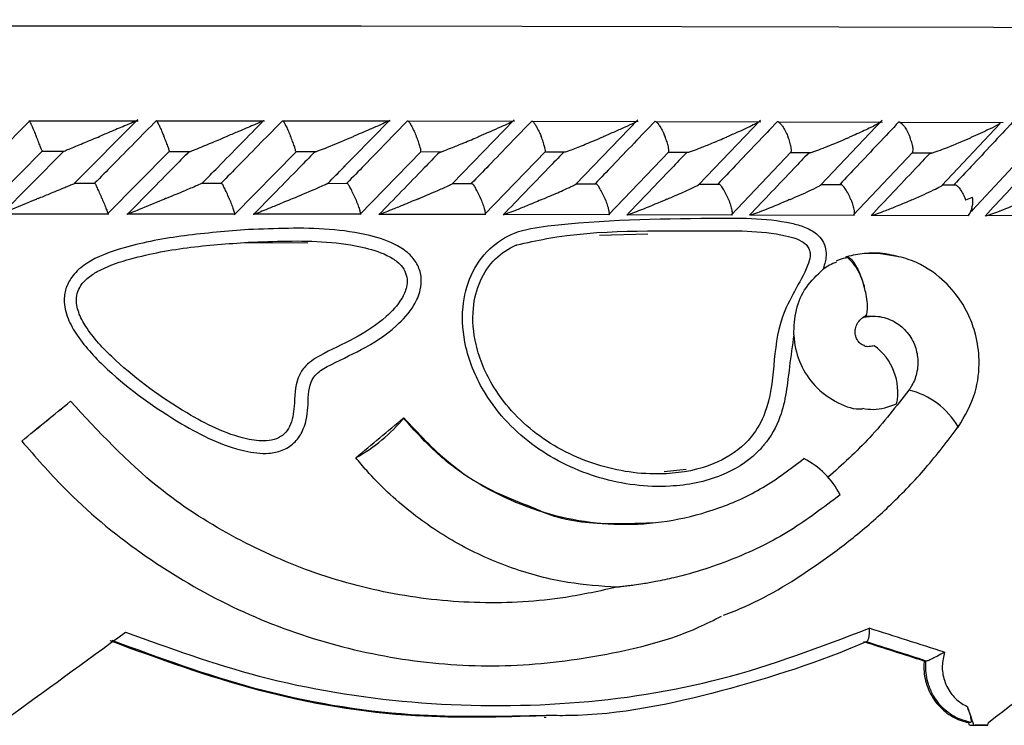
# Model space of a CAD drawing. Header units: millimetres. Extents: x 112 to 251, y 122 to 268.
# Tile 41 of 60: x 216.34 to 222.6, y 164.81 to 169.29. Entities that reach past the tile are written whole.
import ezdxf

# ---------------------------------------------------------------- set-up
doc = ezdxf.new("R2010")
doc.units = ezdxf.units.MM
doc.styles.add('SLDTEXTSTYLE0', font='TXT', dxfattribs={"width": 0.75})
doc.dimstyles.new('SLDDIMSTYLE1', dxfattribs={"dimtxt": 3.5, "dimasz": 3.302, "dimexe": 0, "dimexo": 0.0625, "dimgap": 0.875, "dimtad": 1, "dimdec": 0, "dimlfac": 5, "dimrnd": 1e-09, "dimzin": 12, "dimdsep": 46, "dimtxsty": 'SLDTEXTSTYLE0', "dimsah": 1, "dimcen": 0.09, "dimadec": 0, "dimazin": 3, "dimtfac": 1, "dimtdec": 0, "dimtofl": 0, "dimtmove": 0, "dimatfit": 3, "dimfxl": 1, "dimfrac": 2, "dimtolj": 1, "dimtzin": 12, "dimarcsym": 0})

# ---------------------------------------------------------------- blocks, each defined once
blk = doc.blocks.new('_D_2')
at = {"color": 7, "linetype": 'Continuous', "lineweight": 18, "transparency": 16777216}
for p, q in [((197.9462, 168.8842), (197.9462, 186.9156)), ((250.1545, 176.7873), (250.1545, 186.9156)), ((197.9462, 185.9156), (250.1545, 185.9156))]:
    blk.add_line(p, q, dxfattribs=at)
for points in [[(197.9462, 185.9156), (201.2482, 185.4076), (201.2482, 186.4236)], [(250.1545, 185.9156), (246.8525, 186.4236), (246.8525, 185.4076)]]:
    blk.add_solid(points, dxfattribs=at)
at = {"color": 7, "linetype": 'Continuous', "lineweight": 18, "transparency": 16777216, "insert": (217.0927, 190.4273), "char_height": 3.5, "attachment_point": 1, "style": 'SLDTEXTSTYLE0'}
blk.add_mtext('261', dxfattribs=at)

msp = doc.modelspace()

# ---------------------------------------------------------------- linework, layer by layer
at = {"color": 7, "linetype": 'Continuous', "lineweight": 25}
for p, q in [((216.4099, 168.6518), (216.012, 168.2517)), ((217.0954, 168.6481), (216.4009, 168.6482)), ((216.6913, 168.2528), (217.0931, 168.6583)), ((217.8993, 168.6475), (217.2093, 168.648)), ((218.697, 168.6466), (218.0117, 168.6474)), ((218.3523, 168.304), (218.6948, 168.6546)), ((219.4886, 168.6453), (218.8082, 168.6464)), ((219.0914, 168.2499), (219.4861, 168.6568)), ((220.2742, 168.6437), (219.599, 168.645)), ((219.8788, 168.2478), (220.2718, 168.6559)), ((221.0539, 168.6417), (220.384, 168.6432)), ((220.66, 168.2451), (221.0515, 168.6547)), ((221.8273, 168.6393), (221.1632, 168.6412)), ((221.4358, 168.2428), (221.8252, 168.6532)), ((222.5945, 168.6366), (221.9365, 168.6387)), ((222.2045, 168.2391), (222.5747, 168.6322)), ((216.1199, 168.0879), (216.4866, 168.4567)), ((216.6207, 168.4551), (216.2171, 168.0479)), ((216.4861, 168.4563), (216.6223, 168.4562)), ((216.8995, 168.0558), (217.2953, 168.4566)), ((217.2949, 168.4557), (217.4277, 168.4556)), ((217.7062, 168.052), (218.0972, 168.4508)), ((218.0973, 168.4549), (218.2281, 168.4548)), ((218.5042, 168.0548), (218.8942, 168.4554)), ((218.8936, 168.4537), (219.0225, 168.4535)), ((219.2974, 168.0539), (219.6845, 168.4544)), ((219.6836, 168.4523), (219.8113, 168.452)), ((220.0846, 168.0527), (220.4688, 168.4531)), ((220.4675, 168.4505), (220.5937, 168.4502)), ((220.8657, 168.0512), (221.247, 168.4516)), ((221.2452, 168.4485), (221.3706, 168.4482)), ((221.6407, 168.0495), (222.0192, 168.4498)), ((222.0167, 168.4462), (222.1417, 168.4458)), ((222.3972, 168.0809), (222.7429, 168.4498)), ((216.8237, 168.2517), (216.6909, 168.2518)), ((217.629, 168.2513), (217.4978, 168.2513)), ((218.4284, 168.2504), (218.2986, 168.2506)), ((219.222, 168.2492), (219.0928, 168.2494)), ((220.0099, 168.2476), (219.8809, 168.2478)), ((220.792, 168.2457), (220.6625, 168.246)), ((221.5682, 168.2434), (221.4386, 168.2438)), ((222.2952, 168.2409), (222.2089, 168.2412)), ((216.2142, 168.0596), (216.9095, 168.0595)), ((217.0241, 168.0592), (217.7148, 168.0588)), ((217.7092, 168.0556), (217.7086, 168.0546)), ((217.8278, 168.0585), (218.5139, 168.0578)), ((218.6256, 168.0575), (219.3068, 168.0565)), ((219.4176, 168.0562), (220.0935, 168.0549)), ((220.2036, 168.0546), (220.8741, 168.0531)), ((220.9838, 168.0527), (221.6486, 168.0509)), ((221.7584, 168.0506), (222.3737, 168.0487)), ((222.4854, 168.0494), (223.1341, 168.047)), ((220.0273, 167.923), (220.3357, 167.9322)), ((217.7753, 167.8771), (218.1741, 167.8744)), ((221.5988, 167.7863), (221.5925, 167.7842)), ((221.5925, 167.7842), (221.6049, 167.7811)), ((222.2952, 166.6952), (222.3087, 166.705)), ((220.5794, 166.435), (220.4383, 166.4199)), ((222.1035, 165.2187), (222.0919, 165.218)), ((222.1035, 165.2187), (222.1055, 165.2186)), ((219.676, 164.8618), (219.6897, 164.8625)), ((222.3877, 164.8287), (222.3743, 164.828)), ((222.3805, 164.8105), (222.4082, 164.812)), ((222.4958, 164.8117), (222.415, 164.8104))]:
    msp.add_line(p, q, dxfattribs=at)
at = {"color": 1, "linetype": 'Continuous', "lineweight": 25, "flags": 128}
msp.add_lwpolyline([(209.3699, 169.2412), (210.3404, 169.2446), (211.3298, 169.2475), (212.3349, 169.2498), (213.3526, 169.2516), (214.3795, 169.2529), (215.4124, 169.2536), (216.448, 169.2537), (217.483, 169.2534), (218.5139, 169.2524), (219.5376, 169.251), (220.5508, 169.249), (221.5502, 169.2464), (222.5326, 169.2434), (223.4948, 169.2398), (224.4339, 169.2357), (225.3467, 169.2311), (226.2303, 169.2261), (227.082, 169.2206), (227.899, 169.2146), (228.6786, 169.2083)], dxfattribs=at)
at = {"color": 7, "linetype": 'Continuous', "lineweight": 25, "flags": 128}
for points in [[(222.3941, 168.0946), (222.3959, 168.0899), (222.3971, 168.0854), (222.3973, 168.0817), (222.3967, 168.0787), (222.3951, 168.0765), (222.3927, 168.0752), (222.3895, 168.0747)], [(222.3805, 164.8105), (222.3848, 164.8105), (222.3892, 164.8104), (222.3935, 164.8104), (222.3978, 164.8104), (222.4021, 164.8104), (222.4064, 164.8104), (222.4107, 164.8104), (222.415, 164.8104)], [(222.4082, 164.812), (222.4192, 164.8119), (222.4301, 164.8119), (222.4411, 164.8119), (222.452, 164.8118), (222.463, 164.8118), (222.4739, 164.8117), (222.4849, 164.8117), (222.4958, 164.8117)]]:
    msp.add_lwpolyline(points, dxfattribs=at)
at = {"color": 7, "linetype": 'Continuous', "lineweight": 25}
for centre, radius, start, end in [((222.2486, 168.1359), 0.1525, 325.11943, 11.02989), ((221.5609, 166.9265), 0.3637, 348.14693, 54.13404), ((189.0116, 200.4092), 43.4708, 308.97881, 309.50533), ((217.9512, 167.4561), 1.0842, 299.27579, 320.27427), ((216.3512, 166.6222), 0.00796, 305.03786, 308.41036), ((218.4775, 166.5216), 0.0119, 275.24054, 289.30891), ((221.0927, 166.0385), 0.5216, 26.92351, 63.29048)]:
    msp.add_arc(centre, radius, start, end, dxfattribs=at)
at = {"color": 1, "linetype": 'Continuous', "lineweight": 25}
for centre, radius, start, end in [((221.3844, 167.532), 0.3327, 11.04038, 48.47596), ((221.8784, 166.4572), 0.4965, 29.94134, 76.42136)]:
    msp.add_arc(centre, radius, start, end, dxfattribs=at)
at = {"color": 7, "linetype": 'Continuous', "lineweight": 25}
for centre, major_axis, ratio, start_param, end_param in [((216.2462, 166.5712), (18.3, 14.9454), 0.001476, 4.717169, 4.734097), ((216.2462, 166.467), (18.279, 14.9624), 0.05862, 4.786733, 4.803627), ((216.2462, 166.0007), (18.2974, -5.4685), 0.055923, 1.254908, 1.282465), ((216.2462, 166.9669), (18.2719, 13.3552), 0.075887, 4.656727, 4.69903), ((216.2462, 166.9669), (18.0343, 12.611), 0.246389, 4.890583, 4.932887), ((216.2462, 165.9171), (18.1374, -5.4446), 0.056091, 1.259525, 1.281742), ((216.2233, 165.9242), (18.2174, -5.4686), 0.056091, 1.2589, 1.281049), ((216.2462, 173.0321), (-18.0842, 48.9802), 0.05721, 4.522683, 4.525083), ((216.2462, 173.0321), (-17.9261, 48.552), 0.05721, 4.521151, 4.521517), ((216.2462, 174.9639), (16.2311, 60.1424), 0.140537, 4.580807, 4.581101)]:
    msp.add_ellipse(centre, major_axis=major_axis, ratio=ratio, start_param=start_param, end_param=end_param, dxfattribs=at)
for points, knots in [([(216.4067, 168.6476), (216.4077, 168.6454), (216.4102, 168.6402), (216.4185, 168.621), (216.4303, 168.5934), (216.4406, 168.5688), (216.4463, 168.5551), (216.4474, 168.5526), (216.4475, 168.5522)], [0, 0, 0, 0, 0.177402, 0.409148, 0.674988, 0.941011, 0.992282, 1, 1, 1, 1]), ([(217.2119, 168.6511), (217.1661, 168.6046), (217.0735, 168.5106), (216.9431, 168.3786), (216.8586, 168.2932), (216.821, 168.2551)], [0, 0, 0, 0, 0.3521667, 0.7113262, 1, 1, 1, 1]), ([(217.0881, 168.6502), (217.0856, 168.6491), (217.0777, 168.6457), (217.0532, 168.6354), (217.003, 168.6144), (216.9354, 168.5861), (216.8788, 168.5625), (216.8545, 168.5523), (216.8541, 168.5522)], [0, 0, 0, 0, 0.06536, 0.203545, 0.340628, 0.717983, 0.996221, 1, 1, 1, 1]), ([(217.2119, 168.6511), (217.212, 168.6511), (217.2127, 168.6511), (217.2156, 168.6472), (217.2234, 168.6325), (217.2346, 168.6088), (217.247, 168.5809), (217.2555, 168.5608), (217.2591, 168.5523), (217.2592, 168.552)], [0, 0, 0, 0, 0.016358, 0.206881, 0.398545, 0.599437, 0.830973, 0.993474, 1, 1, 1, 1]), ([(217.5041, 168.2548), (217.5365, 168.2877), (217.6663, 168.4196), (217.7958, 168.5516), (217.893, 168.6506)], [0, 0, 0, 0, 0.249666, 1, 1, 1, 1]), ([(218.0132, 168.6505), (217.9676, 168.604), (217.8755, 168.5099), (217.7461, 168.378), (217.6623, 168.2926), (217.6251, 168.2547)], [0, 0, 0, 0, 0.352655, 0.712617, 1, 1, 1, 1]), ([(217.893, 168.6506), (217.8931, 168.6506), (217.8934, 168.6506), (217.8904, 168.6491), (217.8804, 168.6444), (217.8584, 168.6348), (217.8097, 168.6138), (217.7436, 168.5857), (217.6871, 168.562), (217.6631, 168.5519), (217.6628, 168.5517)], [0, 0, 0, 0, 0.033619, 0.064717, 0.125937, 0.251125, 0.375464, 0.735623, 0.996418, 1, 1, 1, 1]), ([(218.0132, 168.6505), (218.0139, 168.6502), (218.016, 168.6494), (218.0226, 168.64), (218.0334, 168.6204), (218.047, 168.5925), (218.0578, 168.568), (218.0636, 168.5542), (218.0646, 168.5517), (218.0648, 168.5514)], [0, 0, 0, 0, 0.115721, 0.305809, 0.501195, 0.725708, 0.950403, 0.993496, 1, 1, 1, 1]), ([(218.8085, 168.6496), (218.7632, 168.6031), (218.6717, 168.5089), (218.5433, 168.377), (218.4601, 168.2917), (218.4232, 168.254)], [0, 0, 0, 0, 0.353113, 0.713532, 1, 1, 1, 1]), ([(218.6895, 168.6498), (218.6898, 168.6498), (218.6905, 168.6498), (218.6879, 168.6482), (218.6741, 168.6414), (218.6442, 168.6279), (218.5743, 168.5973), (218.5133, 168.5711), (218.4656, 168.5511), (218.4653, 168.551)], [0, 0, 0, 0, 0.02335, 0.073461, 0.134702, 0.325548, 0.472792, 0.996394, 1, 1, 1, 1]), ([(218.8085, 168.6496), (218.8095, 168.6493), (218.8123, 168.6486), (218.82, 168.6391), (218.8319, 168.6195), (218.8463, 168.5916), (218.8573, 168.5671), (218.8631, 168.5533), (218.8642, 168.5508), (218.8643, 168.5505)], [0, 0, 0, 0, 0.1158066, 0.305838, 0.5011648, 0.7257115, 0.9504396, 0.9934935, 1, 1, 1, 1]), ([(219.598, 168.6484), (219.553, 168.6018), (219.4621, 168.5077), (219.3346, 168.3758), (219.2521, 168.2906), (219.2156, 168.2529)], [0, 0, 0, 0, 0.353557, 0.7141, 1, 1, 1, 1]), ([(219.4799, 168.6486), (219.4802, 168.6486), (219.4809, 168.6487), (219.4808, 168.6481), (219.4766, 168.6455), (219.462, 168.638), (219.4352, 168.6255), (219.3692, 168.5959), (219.3093, 168.5701), (219.2621, 168.5501), (219.2618, 168.5499)], [0, 0, 0, 0, 0.013073, 0.044024, 0.100221, 0.166355, 0.32971, 0.473912, 0.996411, 1, 1, 1, 1]), ([(219.598, 168.6484), (219.5982, 168.6484), (219.6003, 168.6484), (219.606, 168.6445), (219.6173, 168.6298), (219.6314, 168.6061), (219.6454, 168.5782), (219.6542, 168.5581), (219.6577, 168.5496), (219.6578, 168.5493)], [0, 0, 0, 0, 0.016743, 0.20707, 0.398548, 0.599324, 0.831038, 0.993496, 1, 1, 1, 1]), ([(220.3816, 168.6469), (220.337, 168.6003), (220.2469, 168.5063), (220.1203, 168.3745), (220.0383, 168.2893), (220.0021, 168.2515)], [0, 0, 0, 0, 0.353346, 0.713674, 1, 1, 1, 1]), ([(220.2643, 168.6471), (220.2643, 168.6471), (220.2655, 168.6472), (220.2661, 168.6466), (220.2603, 168.6427), (220.2381, 168.6312), (220.1913, 168.6094), (220.1255, 168.5801), (220.0774, 168.5593), (220.0526, 168.5487), (220.0523, 168.5485)], [0, 0, 0, 0, 0.002837, 0.050979, 0.11034, 0.207819, 0.453189, 0.721635, 0.996426, 1, 1, 1, 1]), ([(220.3816, 168.6469), (220.3818, 168.6469), (220.3844, 168.6469), (220.3911, 168.643), (220.4036, 168.6282), (220.4185, 168.6046), (220.4329, 168.5766), (220.4417, 168.5565), (220.4452, 168.548), (220.4453, 168.5477)], [0, 0, 0, 0, 0.0166473, 0.2070186, 0.3985457, 0.599351, 0.8310273, 0.9934933, 1, 1, 1, 1]), ([(221.1594, 168.645), (221.1152, 168.5986), (221.026, 168.5048), (220.9004, 168.3731), (220.8189, 168.2878), (220.7827, 168.2498)], [0, 0, 0, 0, 0.352473, 0.712247, 1, 1, 1, 1]), ([(221.0425, 168.6453), (221.0433, 168.6453), (221.045, 168.6452), (221.0426, 168.6427), (221.0312, 168.6358), (220.9887, 168.6143), (220.9198, 168.5829), (220.8603, 168.557), (220.8371, 168.547), (220.8368, 168.5468)], [0, 0, 0, 0, 0.0388538, 0.0848084, 0.1629357, 0.3126892, 0.7369105, 0.9964161, 1, 1, 1, 1]), ([(221.1594, 168.645), (221.1613, 168.6447), (221.1662, 168.644), (221.1771, 168.6345), (221.192, 168.6149), (221.2084, 168.5869), (221.22, 168.5624), (221.2257, 168.5487), (221.2267, 168.5462), (221.2268, 168.5458)], [0, 0, 0, 0, 0.115613, 0.30578, 0.501212, 0.725701, 0.950349, 0.993489, 1, 1, 1, 1]), ([(221.9313, 168.6429), (221.8876, 168.5966), (221.7992, 168.5031), (221.6746, 168.3714), (221.5936, 168.286), (221.5574, 168.2478)], [0, 0, 0, 0, 0.351569, 0.710438, 1, 1, 1, 1]), ([(221.8145, 168.6432), (221.8152, 168.6432), (221.8172, 168.6432), (221.8168, 168.6414), (221.8091, 168.6359), (221.7774, 168.6185), (221.7108, 168.5869), (221.6487, 168.5593), (221.6156, 168.5449), (221.6153, 168.5448)], [0, 0, 0, 0, 0.027386, 0.072135, 0.141883, 0.269091, 0.620338, 0.996428, 1, 1, 1, 1]), ([(221.9313, 168.6429), (221.9334, 168.6426), (221.939, 168.6418), (221.9509, 168.6323), (221.9668, 168.6127), (221.9838, 168.5847), (221.9955, 168.5602), (222.0011, 168.5465), (222.0021, 168.544), (222.0022, 168.5436)], [0, 0, 0, 0, 0.1153806, 0.3057185, 0.5012682, 0.7256768, 0.9502364, 0.9934682, 1, 1, 1, 1]), ([(222.654, 168.6405), (222.6108, 168.5942), (222.5231, 168.5004), (222.3996, 168.3687), (222.3191, 168.2834), (222.2835, 168.2456)], [0, 0, 0, 0, 0.351146, 0.712726, 1, 1, 1, 1]), ([(222.5743, 168.6325), (222.5712, 168.6305), (222.5553, 168.6203), (222.5093, 168.5979), (222.4492, 168.5697), (222.4087, 168.5517), (222.3879, 168.5425), (222.3876, 168.5424)], [0, 0, 0, 0, 0.084734, 0.432702, 0.712089, 0.995744, 1, 1, 1, 1]), ([(216.486, 168.4573), (216.4853, 168.4592), (216.4834, 168.4643), (216.4759, 168.4831), (216.4646, 168.511), (216.4544, 168.5357), (216.4487, 168.5494), (216.4476, 168.5519), (216.4475, 168.5522)], [0, 0, 0, 0, 0.1448811, 0.3859188, 0.662284, 0.9388433, 0.9919504, 1, 1, 1, 1]), ([(216.6205, 168.4552), (216.6241, 168.4567), (216.6361, 168.4617), (216.682, 168.4807), (216.7569, 168.5118), (216.8211, 168.5384), (216.8538, 168.552), (216.8541, 168.5522)], [0, 0, 0, 0, 0.06705, 0.229162, 0.604198, 0.996035, 1, 1, 1, 1]), ([(217.2947, 168.4572), (217.2942, 168.4591), (217.2931, 168.4641), (217.2866, 168.4828), (217.2761, 168.5108), (217.2661, 168.5354), (217.2604, 168.5492), (217.2593, 168.5517), (217.2592, 168.552)], [0, 0, 0, 0, 0.141843, 0.383615, 0.661089, 0.93878, 0.991943, 1, 1, 1, 1]), ([(217.4168, 168.451), (217.4175, 168.4512), (217.4191, 168.4517), (217.4293, 168.4556), (217.4542, 168.4656), (217.5251, 168.4946), (217.5995, 168.5254), (217.6552, 168.5486), (217.6624, 168.5516), (217.6628, 168.5517)], [0, 0, 0, 0, 0.042791, 0.10039, 0.193836, 0.38605, 0.920531, 0.996408, 1, 1, 1, 1]), ([(218.0973, 168.4555), (218.0971, 168.4577), (218.0967, 168.463), (218.091, 168.4822), (218.0813, 168.5102), (218.0716, 168.5349), (218.066, 168.5486), (218.0649, 168.5511), (218.0648, 168.5514)], [0, 0, 0, 0, 0.162158, 0.3981149, 0.6691125, 0.9403163, 0.992142, 1, 1, 1, 1]), ([(218.2165, 168.4503), (218.2174, 168.4505), (218.2194, 168.451), (218.2304, 168.455), (218.2562, 168.465), (218.3282, 168.494), (218.4026, 168.5247), (218.4579, 168.5479), (218.465, 168.5509), (218.4653, 168.551)], [0, 0, 0, 0, 0.04296, 0.100764, 0.194515, 0.387202, 0.921583, 0.996406, 1, 1, 1, 1]), ([(218.8935, 168.4561), (218.8936, 168.4578), (218.8938, 168.4628), (218.8893, 168.4814), (218.8805, 168.5093), (218.8711, 168.534), (218.8655, 168.5477), (218.8644, 168.5502), (218.8643, 168.5505)], [0, 0, 0, 0, 0.134391, 0.378107, 0.658154, 0.938408, 0.991894, 1, 1, 1, 1]), ([(219.0104, 168.4494), (219.0114, 168.4496), (219.0138, 168.45), (219.0254, 168.454), (219.052, 168.464), (219.1009, 168.4833), (219.174, 168.5131), (219.23, 168.5365), (219.2615, 168.5498), (219.2618, 168.5499)], [0, 0, 0, 0, 0.042735, 0.100452, 0.19393, 0.38576, 0.648652, 0.996408, 1, 1, 1, 1]), ([(219.6838, 168.4551), (219.6841, 168.4568), (219.685, 168.4617), (219.6815, 168.4801), (219.6736, 168.508), (219.6646, 168.5327), (219.659, 168.5465), (219.658, 168.549), (219.6578, 168.5493)], [0, 0, 0, 0, 0.129996, 0.374949, 0.656416, 0.938099, 0.991862, 1, 1, 1, 1]), ([(219.8113, 168.4517), (219.8154, 168.4531), (219.8292, 168.4578), (219.876, 168.4758), (219.9531, 168.5068), (220.0176, 168.5338), (220.052, 168.5484), (220.0523, 168.5485)], [0, 0, 0, 0, 0.065077, 0.220198, 0.574807, 0.996042, 1, 1, 1, 1]), ([(220.4681, 168.4538), (220.4686, 168.4554), (220.4702, 168.4603), (220.4677, 168.4786), (220.4607, 168.5065), (220.452, 168.5312), (220.4465, 168.5449), (220.4455, 168.5474), (220.4453, 168.5477)], [0, 0, 0, 0, 0.124185, 0.370809, 0.654117, 0.937653, 0.991786, 1, 1, 1, 1]), ([(220.5937, 168.4499), (220.5945, 168.4501), (220.6009, 168.452), (220.6269, 168.4614), (220.6758, 168.4801), (220.75, 168.5101), (220.8054, 168.5334), (220.8365, 168.5467), (220.8368, 168.5468)], [0, 0, 0, 0, 0.013509, 0.115681, 0.325419, 0.6135, 0.99607, 1, 1, 1, 1]), ([(221.2463, 168.4523), (221.247, 168.4538), (221.2492, 168.4585), (221.2477, 168.4767), (221.2416, 168.5046), (221.2333, 168.5293), (221.2279, 168.543), (221.2269, 168.5455), (221.2268, 168.5458)], [0, 0, 0, 0, 0.116668, 0.365489, 0.651149, 0.937037, 0.99172, 1, 1, 1, 1]), ([(221.3568, 168.4445), (221.3584, 168.4447), (221.3621, 168.4452), (221.3758, 168.4492), (221.405, 168.4592), (221.4814, 168.4883), (221.5552, 168.5189), (221.6087, 168.5419), (221.6149, 168.5446), (221.6153, 168.5448)], [0, 0, 0, 0, 0.043299, 0.101046, 0.195021, 0.388853, 0.927987, 0.996401, 1, 1, 1, 1]), ([(222.0184, 168.4505), (222.0193, 168.4519), (222.022, 168.4565), (222.0215, 168.4745), (222.0165, 168.5023), (222.0086, 168.527), (222.0033, 168.5408), (222.0023, 168.5433), (222.0022, 168.5436)], [0, 0, 0, 0, 0.107528, 0.359045, 0.64754, 0.936262, 0.991613, 1, 1, 1, 1]), ([(222.1272, 168.4423), (222.1289, 168.4425), (222.133, 168.4429), (222.1472, 168.4469), (222.1769, 168.4568), (222.2537, 168.4857), (222.3273, 168.5163), (222.3806, 168.5394), (222.3873, 168.5423), (222.3876, 168.5424)], [0, 0, 0, 0, 0.042781, 0.100058, 0.193225, 0.38549, 0.923106, 0.996408, 1, 1, 1, 1]), ([(217.4168, 168.451), (217.3843, 168.4179), (217.2543, 168.2859), (217.1242, 168.1539), (217.0267, 168.055)], [0, 0, 0, 0, 0.250471, 1, 1, 1, 1]), ([(218.2165, 168.4503), (218.1842, 168.4172), (218.0552, 168.2853), (217.926, 168.1534), (217.8292, 168.0545)], [0, 0, 0, 0, 0.250973, 1, 1, 1, 1]), ([(219.0104, 168.4494), (218.9782, 168.4162), (218.8502, 168.2844), (218.722, 168.1525), (218.6259, 168.0537)], [0, 0, 0, 0, 0.251155, 1, 1, 1, 1]), ([(219.7984, 168.4481), (219.7665, 168.415), (219.6395, 168.2832), (219.5121, 168.1514), (219.4167, 168.0526)], [0, 0, 0, 0, 0.251013, 1, 1, 1, 1]), ([(220.5805, 168.4465), (220.549, 168.4135), (220.4229, 168.2818), (220.2965, 168.15), (220.2017, 168.0511)], [0, 0, 0, 0, 0.250241, 1, 1, 1, 1]), ([(221.3568, 168.4445), (221.3256, 168.4117), (221.2006, 168.28), (221.075, 168.1483), (220.9808, 168.0494)], [0, 0, 0, 0, 0.2493371, 1, 1, 1, 1]), ([(222.1272, 168.4423), (222.0964, 168.4096), (221.9723, 168.2781), (221.8477, 168.1463), (221.754, 168.0473)], [0, 0, 0, 0, 0.2479572, 1, 1, 1, 1]), ([(222.8469, 168.4398), (222.8164, 168.4069), (222.6942, 168.2753), (222.5712, 168.1437), (222.4788, 168.045)], [0, 0, 0, 0, 0.249686, 1, 1, 1, 1]), ([(218.3037, 168.2541), (218.336, 168.2871), (218.373, 168.3251), (218.41, 168.363), (218.4147, 168.3679)], [0, 0, 0, 0, 0.871186, 1, 1, 1, 1]), ([(216.4595, 168.1561), (216.4598, 168.1562), (216.484, 168.1662), (216.5413, 168.19), (216.6097, 168.2183), (216.6602, 168.2393), (216.6829, 168.2487), (216.6902, 168.2517), (216.6918, 168.2524)], [0, 0, 0, 0, 0.003904, 0.288069, 0.685268, 0.823063, 0.961877, 1, 1, 1, 1]), ([(216.8661, 168.156), (216.8659, 168.1563), (216.8608, 168.1686), (216.8505, 168.193), (216.8369, 168.2236), (216.8273, 168.2444), (216.8247, 168.249), (216.8237, 168.2507)], [0, 0, 0, 0, 0.0077587, 0.2900021, 0.5726249, 0.8427831, 1, 1, 1, 1]), ([(217.2711, 168.1558), (217.2714, 168.156), (217.3192, 168.1759), (217.3813, 168.2018), (217.4536, 168.2325), (217.4854, 168.2461), (217.5008, 168.253), (217.5043, 168.2547), (217.5041, 168.2547), (217.5041, 168.2548)], [0, 0, 0, 0, 0.003585, 0.52542, 0.676115, 0.867724, 0.930424, 0.976708, 1, 1, 1, 1]), ([(217.6746, 168.1556), (217.6745, 168.1559), (217.6693, 168.1682), (217.6588, 168.1926), (217.6444, 168.2233), (217.6337, 168.244), (217.6302, 168.2486), (217.629, 168.2503)], [0, 0, 0, 0, 0.007752, 0.2907216, 0.574052, 0.8448036, 1, 1, 1, 1]), ([(218.0766, 168.1553), (218.0769, 168.1554), (218.1241, 168.1752), (218.185, 168.2009), (218.2534, 168.2305), (218.2823, 168.2433), (218.2984, 168.2508), (218.3033, 168.2534), (218.3041, 168.2541), (218.3038, 168.2541), (218.3037, 168.2541)], [0, 0, 0, 0, 0.003583, 0.522697, 0.670419, 0.836862, 0.904326, 0.960523, 0.987006, 1, 1, 1, 1]), ([(218.477, 168.1548), (218.4769, 168.1552), (218.4718, 168.1674), (218.461, 168.1918), (218.4458, 168.2225), (218.4341, 168.2432), (218.4299, 168.2478), (218.4283, 168.2494)], [0, 0, 0, 0, 0.007763, 0.291756, 0.576157, 0.847855, 1, 1, 1, 1]), ([(218.876, 168.1543), (218.8763, 168.1545), (218.9232, 168.1743), (218.9832, 168.1998), (219.0494, 168.2292), (219.0776, 168.2421), (219.0888, 168.2478), (219.0919, 168.2493)], [0, 0, 0, 0, 0.003993, 0.580981, 0.742855, 0.928457, 1, 1, 1, 1]), ([(219.2735, 168.1538), (219.2733, 168.1541), (219.2682, 168.1663), (219.2574, 168.1908), (219.2414, 168.2215), (219.2287, 168.242), (219.2237, 168.2466), (219.222, 168.2482)], [0, 0, 0, 0, 0.007832, 0.293216, 0.579019, 0.852029, 1, 1, 1, 1]), ([(219.6694, 168.1531), (219.6698, 168.1532), (219.693, 168.1631), (219.7487, 168.187), (219.8123, 168.215), (219.8575, 168.2361), (219.8762, 168.2452), (219.8806, 168.2481), (219.8809, 168.2483)], [0, 0, 0, 0, 0.003992, 0.288724, 0.702001, 0.827503, 0.986847, 1, 1, 1, 1]), ([(220.0639, 168.1524), (220.0638, 168.1527), (220.0587, 168.1649), (220.0477, 168.1894), (220.031, 168.2201), (220.0175, 168.2405), (220.0118, 168.245), (220.0098, 168.2466)], [0, 0, 0, 0, 0.00786, 0.294953, 0.582461, 0.857111, 1, 1, 1, 1]), ([(220.4569, 168.1515), (220.4572, 168.1517), (220.475, 168.1593), (220.51, 168.1744), (220.5703, 168.201), (220.6209, 168.2243), (220.6537, 168.2406), (220.6594, 168.2442), (220.6603, 168.2448)], [0, 0, 0, 0, 0.004087, 0.228692, 0.455543, 0.813506, 0.970517, 1, 1, 1, 1]), ([(220.8483, 168.1506), (220.8482, 168.151), (220.8432, 168.1632), (220.8321, 168.1877), (220.8148, 168.2183), (220.8004, 168.2387), (220.794, 168.2431), (220.7919, 168.2446)], [0, 0, 0, 0, 0.007914, 0.296711, 0.585899, 0.862207, 1, 1, 1, 1]), ([(221.2382, 168.1497), (221.2386, 168.1498), (221.2601, 168.159), (221.3025, 168.1776), (221.3642, 168.2055), (221.4097, 168.2275), (221.4345, 168.2407), (221.438, 168.2436), (221.4386, 168.2441)], [0, 0, 0, 0, 0.004016, 0.273653, 0.548826, 0.840787, 0.972901, 1, 1, 1, 1]), ([(221.6267, 168.1486), (221.6265, 168.1489), (221.6216, 168.1612), (221.6105, 168.1856), (221.5925, 168.2162), (221.5774, 168.2365), (221.5704, 168.2409), (221.5681, 168.2424)], [0, 0, 0, 0, 0.007971, 0.298395, 0.589219, 0.867176, 1, 1, 1, 1]), ([(222.0135, 168.1474), (222.0138, 168.1476), (222.0405, 168.1592), (222.0883, 168.1804), (222.1504, 168.2094), (222.1887, 168.2291), (222.207, 168.2396), (222.2088, 168.2416), (222.2089, 168.2417)], [0, 0, 0, 0, 0.004004, 0.344696, 0.6327, 0.879615, 0.995301, 1, 1, 1, 1]), ([(222.2953, 168.2412), (222.3001, 168.2373), (222.3098, 168.2292), (222.3268, 168.2056), (222.3429, 168.1775), (222.3517, 168.1561), (222.3558, 168.1467), (222.3559, 168.1464)], [0, 0, 0, 0, 0.237762, 0.48361, 0.766468, 0.991963, 1, 1, 1, 1]), ([(222.3559, 168.1464), (222.3562, 168.1465), (222.3707, 168.1522), (222.3847, 168.1587), (222.3983, 168.165)], [0, 0, 0, 0, 0.021639, 1, 1, 1, 1]), ([(216.4595, 168.1561), (216.4592, 168.156), (216.4511, 168.1526), (216.3943, 168.129), (216.3198, 168.0979), (216.2515, 168.0693), (216.2283, 168.0596), (216.2196, 168.0558), (216.218, 168.0552), (216.2182, 168.0552), (216.2182, 168.0552)], [0, 0, 0, 0, 0.003581, 0.088015, 0.620456, 0.806988, 0.897758, 0.954086, 0.999596, 1, 1, 1, 1]), ([(216.8661, 168.156), (216.8662, 168.1557), (216.8713, 168.1434), (216.8814, 168.1189), (216.8935, 168.0879), (216.9013, 168.0672), (216.9026, 168.0624), (216.9031, 168.0608)], [0, 0, 0, 0, 0.007927, 0.29702, 0.586509, 0.863072, 1, 1, 1, 1]), ([(217.2711, 168.1558), (217.2708, 168.1557), (217.2625, 168.1523), (217.2061, 168.1286), (217.1315, 168.0977), (217.0622, 168.0691), (217.0383, 168.0595), (217.0284, 168.0556), (217.0272, 168.0552), (217.0267, 168.055)], [0, 0, 0, 0, 0.003597, 0.090167, 0.620261, 0.806632, 0.897585, 0.954142, 1, 1, 1, 1]), ([(217.6746, 168.1556), (217.6747, 168.1553), (217.6798, 168.143), (217.6897, 168.1185), (217.7011, 168.0875), (217.7078, 168.0666), (217.7083, 168.0618), (217.7085, 168.0602)], [0, 0, 0, 0, 0.007868, 0.295407, 0.583337, 0.858308, 1, 1, 1, 1]), ([(218.0766, 168.1553), (218.0762, 168.1551), (218.0433, 168.1413), (217.9863, 168.1174), (217.9134, 168.0874), (217.8666, 168.0685), (217.8421, 168.0589), (217.8316, 168.0551), (217.83, 168.0547), (217.8292, 168.0545)], [0, 0, 0, 0, 0.003591, 0.362679, 0.622376, 0.807433, 0.89803, 0.954551, 1, 1, 1, 1]), ([(218.477, 168.1548), (218.4772, 168.1545), (218.4823, 168.1423), (218.4919, 168.1177), (218.5024, 168.0867), (218.5081, 168.0657), (218.5078, 168.0608), (218.5077, 168.0591)], [0, 0, 0, 0, 0.00784, 0.293733, 0.580035, 0.853387, 1, 1, 1, 1]), ([(218.876, 168.1543), (218.8757, 168.1542), (218.859, 168.1472), (218.826, 168.1332), (218.7694, 168.1097), (218.7126, 168.0865), (218.6653, 168.0676), (218.64, 168.0581), (218.6289, 168.0542), (218.6268, 168.0539), (218.6259, 168.0537)], [0, 0, 0, 0, 0.003592, 0.1847937, 0.3645965, 0.6232317, 0.8077316, 0.8981976, 0.9547272, 1, 1, 1, 1]), ([(219.2735, 168.1538), (219.2736, 168.1534), (219.2787, 168.1412), (219.288, 168.1167), (219.2977, 168.0856), (219.3022, 168.0645), (219.3011, 168.0596), (219.3007, 168.0578)], [0, 0, 0, 0, 0.007773, 0.292004, 0.576666, 0.848422, 1, 1, 1, 1]), ([(219.6694, 168.1531), (219.6691, 168.153), (219.6379, 168.1396), (219.5819, 168.1162), (219.5087, 168.0863), (219.4595, 168.067), (219.4325, 168.0571), (219.4207, 168.0533), (219.4174, 168.0526), (219.4167, 168.0526), (219.4167, 168.0526)], [0, 0, 0, 0, 0.003579, 0.349537, 0.614369, 0.803757, 0.896006, 0.953182, 0.999236, 1, 1, 1, 1]), ([(220.0639, 168.1524), (220.064, 168.152), (220.069, 168.1398), (220.0782, 168.1153), (220.0868, 168.0842), (220.0902, 168.063), (220.0883, 168.058), (220.0875, 168.0562)], [0, 0, 0, 0, 0.007729, 0.290605, 0.573867, 0.844317, 1, 1, 1, 1]), ([(220.4569, 168.1515), (220.4565, 168.1514), (220.4493, 168.1483), (220.3946, 168.125), (220.3203, 168.0941), (220.2463, 168.0654), (220.2187, 168.0556), (220.2063, 168.0518), (220.2026, 168.0511), (220.2017, 168.0511), (220.2017, 168.0511)], [0, 0, 0, 0, 0.0035906, 0.081494, 0.6158268, 0.8044494, 0.8963902, 0.9534467, 0.9995087, 1, 1, 1, 1]), ([(220.8483, 168.1506), (220.8484, 168.1503), (220.8534, 168.138), (220.8622, 168.1135), (220.8699, 168.0824), (220.8721, 168.0612), (220.8693, 168.0562), (220.8682, 168.0543)], [0, 0, 0, 0, 0.007708, 0.289548, 0.571793, 0.841307, 1, 1, 1, 1]), ([(221.2382, 168.1497), (221.2379, 168.1495), (221.2302, 168.1462), (221.1756, 168.1228), (221.1015, 168.0919), (221.027, 168.0634), (220.999, 168.0537), (220.9857, 168.05), (220.9823, 168.0494), (220.9808, 168.0494), (220.9808, 168.0494)], [0, 0, 0, 0, 0.003579, 0.087791, 0.619054, 0.806038, 0.897259, 0.953954, 0.999878, 1, 1, 1, 1]), ([(221.6267, 168.1486), (221.6268, 168.1483), (221.6317, 168.136), (221.6401, 168.1115), (221.6468, 168.0804), (221.6478, 168.0591), (221.6441, 168.0541), (221.6428, 168.0522)], [0, 0, 0, 0, 0.007719, 0.288846, 0.570365, 0.83928, 1, 1, 1, 1]), ([(222.0135, 168.1474), (222.0132, 168.1473), (221.982, 168.1337), (221.9263, 168.11), (221.8522, 168.0802), (221.8021, 168.0612), (221.7732, 168.0516), (221.7599, 168.0479), (221.755, 168.0473), (221.754, 168.0473), (221.754, 168.0473)], [0, 0, 0, 0, 0.0035833, 0.3591683, 0.6213627, 0.8073381, 0.8979662, 0.9542556, 0.9998251, 1, 1, 1, 1]), ([(222.7394, 168.145), (222.7391, 168.1449), (222.7315, 168.1416), (222.678, 168.1182), (222.6044, 168.0873), (222.5287, 168.059), (222.4993, 168.0493), (222.4853, 168.0456), (222.4802, 168.0449), (222.4789, 168.045), (222.4788, 168.045)], [0, 0, 0, 0, 0.0035729, 0.088008, 0.6204409, 0.8069873, 0.8977572, 0.9540867, 0.9995984, 1, 1, 1, 1]), ([(221.2636, 167.2905), (221.2539, 167.2227), (221.229, 167.0485), (221.206, 166.7999), (221.105, 166.623), (220.9827, 166.4914), (220.7872, 166.3728), (220.4401, 166.3067), (220.0235, 166.3595), (219.6044, 166.5581), (219.3086, 166.8632), (219.1695, 167.187), (219.1466, 167.4515), (219.201, 167.6724), (219.3176, 167.8412), (219.4934, 167.9546), (219.9771, 168.0216), (220.4794, 168.0288), (220.9941, 168.0337), (221.1944, 168.0149), (221.3329, 167.9777), (221.402, 167.9413), (221.4476, 167.8902), (221.4683, 167.8369), (221.4708, 167.772), (221.4564, 167.7298), (221.4478, 167.7045)], [0, 0, 0, 0, 0.0330479, 0.0850142, 0.1182131, 0.1295527, 0.1729639, 0.228233, 0.3019369, 0.3763666, 0.4509289, 0.5021983, 0.5433117, 0.5764561, 0.6098298, 0.6401183, 0.6752834, 0.8458837, 0.8886964, 0.9313329, 0.9456961, 0.9601629, 0.9693821, 0.9786319, 0.9871976, 1, 1, 1, 1]), ([(217.798, 167.9588), (217.8821, 167.9622), (218.1394, 167.9726), (218.4623, 167.9589), (218.7212, 167.8768), (218.8234, 167.8053), (218.8773, 167.7335), (218.8994, 167.6542), (218.8918, 167.5651), (218.843, 167.455), (218.7178, 167.3186), (218.5237, 167.1946), (218.3408, 167.1144), (218.2259, 167.0476), (218.175, 166.956), (218.1806, 166.8295), (218.1557, 166.6927), (218.09, 166.5989), (218.0132, 166.5519), (217.9043, 166.5305), (217.6771, 166.5614), (217.3223, 166.7399), (216.9664, 166.9955), (216.734, 167.237), (216.6448, 167.392), (216.6192, 167.5), (216.6358, 167.5957), (216.6827, 167.6773), (216.8015, 167.7771), (217.0472, 167.8636), (217.3959, 167.927), (217.6621, 167.9481), (217.798, 167.9588)], [0, 0, 0, 0, 0.043156, 0.13198, 0.164299, 0.181067, 0.195184, 0.209357, 0.222022, 0.240084, 0.269802, 0.315668, 0.356896, 0.373674, 0.381596, 0.409113, 0.436275, 0.451176, 0.466226, 0.481189, 0.507227, 0.581816, 0.681048, 0.730564, 0.751055, 0.771756, 0.785666, 0.799584, 0.818894, 0.863474, 0.930323, 1, 1, 1, 1]), ([(219.5031, 167.8616), (219.5011, 167.8608), (219.451, 167.8406), (219.3568, 167.7771), (219.2603, 167.6341), (219.2139, 167.4427), (219.2348, 167.2049), (219.3625, 166.9075), (219.6372, 166.6234), (220.029, 166.4371), (220.4176, 166.3874), (220.7366, 166.4476), (220.9126, 166.5543), (221.0196, 166.6699), (221.1092, 166.8306), (221.1358, 167.0965), (221.1626, 167.3647), (221.2662, 167.5681), (221.338, 167.6906), (221.3679, 167.7784), (221.3671, 167.8184), (221.3563, 167.8469), (221.3288, 167.8774), (221.2785, 167.9029), (221.1557, 167.9357), (220.9657, 167.9534), (220.4622, 167.9456), (219.966, 167.9651), (219.5662, 167.8757), (219.5031, 167.8616)], [0, 0, 0, 0, 0.0010839, 0.0266335, 0.0542133, 0.0834206, 0.1207217, 0.1682167, 0.2382245, 0.3087547, 0.3785599, 0.4299368, 0.4688431, 0.4787812, 0.5079297, 0.5569449, 0.6072221, 0.6373659, 0.6676202, 0.6773008, 0.68206, 0.6867369, 0.6919154, 0.7023189, 0.7147446, 0.7562081, 0.7978528, 0.9680788, 1, 1, 1, 1]), ([(217.7958, 167.8782), (217.6659, 167.8691), (217.4064, 167.8511), (217.0841, 167.7894), (216.8841, 167.721), (216.7912, 167.6651), (216.7443, 167.6263), (216.7098, 167.5679), (216.6982, 167.4997), (216.7194, 167.4167), (216.798, 167.2815), (217.0178, 167.0537), (217.3559, 166.8101), (217.6889, 166.6404), (217.8911, 166.611), (217.9742, 166.6264), (218.027, 166.6582), (218.0749, 166.728), (218.0928, 166.8533), (218.0917, 166.9855), (218.1559, 167.1002), (218.2838, 167.1811), (218.4711, 167.2613), (218.6525, 167.3776), (218.7627, 167.4962), (218.8021, 167.5828), (218.8078, 167.6449), (218.7932, 167.6976), (218.7548, 167.7477), (218.6717, 167.805), (218.4333, 167.879), (218.1266, 167.8916), (217.8781, 167.8815), (217.7958, 167.8782)], [0, 0, 0, 0, 0.072966, 0.14574, 0.183488, 0.189942, 0.206375, 0.216899, 0.227195, 0.244235, 0.263482, 0.314248, 0.419433, 0.496373, 0.520353, 0.532278, 0.543064, 0.55398, 0.578423, 0.612375, 0.626386, 0.649999, 0.695253, 0.741908, 0.769941, 0.78496, 0.794295, 0.804236, 0.814779, 0.829009, 0.86026, 0.953699, 1, 1, 1, 1]), ([(221.9192, 167.7877), (221.8498, 167.7999), (221.7424, 167.8187), (221.6363, 167.7948), (221.5988, 167.7863)], [0, 0, 0, 0, 0.646335, 1, 1, 1, 1]), ([(221.5988, 167.7863), (221.6028, 167.7857), (221.6138, 167.7841), (221.6359, 167.7636), (221.663, 167.7217), (221.6889, 167.6653), (221.704, 167.6205), (221.7105, 167.5973), (221.7109, 167.5957)], [0, 0, 0, 0, 0.125016, 0.339598, 0.554309, 0.76907, 0.983836, 1, 1, 1, 1]), ([(221.8693, 167.8003), (221.8675, 167.8007), (221.8198, 167.813), (221.7699, 167.81), (221.7218, 167.8071)], [0, 0, 0, 0, 0.036282, 1, 1, 1, 1]), ([(222.3086, 166.7045), (222.35, 166.776), (222.4256, 166.907), (222.4487, 167.1177), (222.4258, 167.2828), (222.3781, 167.4155), (222.3051, 167.5423), (222.1813, 167.675), (222.0248, 167.7674), (221.9102, 167.7917), (221.8693, 167.8003)], [0, 0, 0, 0, 0.17541, 0.321338, 0.438251, 0.526139, 0.620222, 0.74782, 0.909926, 1, 1, 1, 1]), ([(221.5345, 167.7525), (221.5049, 167.7395), (221.4745, 167.7261), (221.4486, 167.7052), (221.4478, 167.7045)], [0, 0, 0, 0, 0.969193, 1, 1, 1, 1]), ([(221.605, 167.7811), (221.5868, 167.7772), (221.5615, 167.7718), (221.5384, 167.7608), (221.5319, 167.7577)], [0, 0, 0, 0, 0.719174, 1, 1, 1, 1]), ([(221.2636, 167.2905), (221.2656, 167.3436), (221.2695, 167.45), (221.3342, 167.5973), (221.4102, 167.6691), (221.4478, 167.7045)], [0, 0, 0, 0, 0.336146, 0.672122, 1, 1, 1, 1]), ([(221.706, 167.4018), (221.7115, 167.4037), (221.7231, 167.4078), (221.7317, 167.4387), (221.7322, 167.4865), (221.7245, 167.5404), (221.7157, 167.5781), (221.7113, 167.5942), (221.7109, 167.5957)], [0, 0, 0, 0, 0.196365, 0.410371, 0.624848, 0.839692, 0.984367, 1, 1, 1, 1]), ([(221.7117, 167.2218), (221.7068, 167.2233), (221.6925, 167.228), (221.6736, 167.246), (221.6579, 167.2728), (221.6517, 167.3046), (221.6556, 167.338), (221.67, 167.3697), (221.6941, 167.3976), (221.716, 167.4091), (221.7273, 167.4149)], [0, 0, 0, 0, 0.067883, 0.196895, 0.325034, 0.453318, 0.583236, 0.716513, 0.854734, 1, 1, 1, 1]), ([(221.706, 167.4018), (221.7315, 167.4054), (221.7937, 167.4144), (221.8877, 167.3883), (221.9724, 167.3268), (222.0289, 167.2443), (222.0557, 167.146), (222.0495, 167.0475), (222.0216, 166.9784), (221.9996, 166.9466), (221.995, 166.9399)], [0, 0, 0, 0, 0.1128162, 0.2743248, 0.4137554, 0.5594261, 0.6910175, 0.8349991, 0.964986, 1, 1, 1, 1]), ([(221.7185, 167.4079), (221.7258, 167.4082), (221.744, 167.409), (221.762, 167.4088), (221.7728, 167.4087)], [0, 0, 0, 0, 0.39896, 1, 1, 1, 1]), ([(221.2636, 167.2905), (221.2641, 167.282), (221.268, 167.2183), (221.2993, 167.1009), (221.3915, 166.96), (221.523, 166.8637), (221.6334, 166.8166), (221.6933, 166.82), (221.6999, 166.8204)], [0, 0, 0, 0, 0.035681, 0.268698, 0.501868, 0.735699, 0.970512, 1, 1, 1, 1]), ([(221.774, 167.2212), (221.7637, 167.2187), (221.743, 167.2137), (221.7201, 167.215), (221.7107, 167.2205), (221.7107, 167.2205)], [0, 0, 0, 0, 0.499255, 0.998722, 1, 1, 1, 1]), ([(221.995, 166.9399), (221.9148, 166.8363), (221.7589, 166.6348), (221.5701, 166.4656), (221.4783, 166.3834)], [0, 0, 0, 0, 0.514102, 1, 1, 1, 1]), ([(220.1394, 165.6874), (220.0309, 165.6637), (219.7457, 165.6014), (219.2686, 165.5751), (218.7215, 165.6307), (218.1874, 165.7749), (217.683, 166.004), (217.1494, 166.3477), (216.8443, 166.6761), (216.6655, 166.8686)], [0, 0, 0, 0, 0.087306, 0.22956, 0.371799, 0.514047, 0.656279, 0.798509, 1, 1, 1, 1]), ([(221.7004, 166.8237), (221.7227, 166.8202), (221.7961, 166.8087), (221.8673, 166.8341), (221.9168, 166.8518)], [0, 0, 0, 0, 0.303556, 1, 1, 1, 1]), ([(218.7851, 166.7632), (218.8762, 166.6648), (219.1062, 166.4164), (219.593, 166.156), (220.1973, 166.0512), (220.7014, 166.1426), (221.0754, 166.3124), (221.2424, 166.4398), (221.3272, 166.5045)], [0, 0, 0, 0, 0.13909, 0.351339, 0.564096, 0.776994, 0.886797, 1, 1, 1, 1]), ([(219.6206, 166.1858), (219.4856, 166.2385), (219.2632, 166.3253), (218.9875, 166.5342), (218.8546, 166.6809), (218.7855, 166.7572)], [0, 0, 0, 0, 0.425254, 0.700899, 1, 1, 1, 1]), ([(220.8172, 165.5094), (220.8618, 165.5268), (221.0759, 165.6103), (221.3544, 165.786), (221.6597, 166.0119), (221.8873, 166.2146), (222.1084, 166.4441), (222.2409, 166.6167), (222.3087, 166.705)], [0, 0, 0, 0, 0.074266, 0.355897, 0.507203, 0.664387, 0.828235, 1, 1, 1, 1]), ([(216.3557, 166.6157), (216.4434, 166.5149), (216.6715, 166.2527), (217.104, 165.893), (217.6516, 165.5657), (218.2397, 165.3347), (218.8504, 165.2042), (219.469, 165.1725), (220.0759, 165.2508), (220.5271, 165.364), (220.756, 165.4795), (220.8047, 165.5041)], [0, 0, 0, 0, 0.08054, 0.209576, 0.33744, 0.464522, 0.590266, 0.715566, 0.840874, 0.966166, 1, 1, 1, 1]), ([(220.1394, 165.6874), (220.0351, 165.6944), (219.8102, 165.7094), (219.4686, 165.8012), (219.1292, 165.9518), (218.8163, 166.1617), (218.6062, 166.3576), (218.5016, 166.4823), (218.4786, 166.5097)], [0, 0, 0, 0, 0.1656549, 0.3573172, 0.5544844, 0.7465668, 0.9441811, 1, 1, 1, 1]), ([(221.5578, 166.2747), (221.4542, 166.1956), (221.2471, 166.0374), (220.89, 165.8617), (220.5967, 165.767), (220.3974, 165.7244), (220.3129, 165.7096), (220.2548, 165.7009), (220.2114, 165.6951), (220.1798, 165.6914), (220.1577, 165.6891), (220.1461, 165.6879), (220.141, 165.6875), (220.1398, 165.6874), (220.1394, 165.6874)], [0, 0, 0, 0, 0.251194, 0.502412, 0.760251, 0.835118, 0.886182, 0.921267, 0.94564, 0.969178, 0.982686, 0.991201, 0.997437, 1, 1, 1, 1]), ([(220.365, 166.0955), (220.2648, 166.0915), (220.0357, 166.0824), (219.7764, 166.112), (219.6379, 166.1776), (219.6206, 166.1858)], [0, 0, 0, 0, 0.404601, 0.925445, 1, 1, 1, 1]), ([(217.0155, 165.402), (217.2965, 165.3007), (217.8878, 165.0873), (218.8439, 164.9322), (219.8354, 164.9258), (220.8229, 165.0759), (221.4329, 165.3086), (221.7423, 165.4267)], [0, 0, 0, 0, 0.181483, 0.382047, 0.5885, 0.79126, 1, 1, 1, 1]), ([(221.7423, 165.4267), (221.7424, 165.4264), (221.7427, 165.4201), (221.743, 165.4045), (221.7415, 165.3815), (221.7374, 165.3604), (221.7314, 165.3455), (221.7264, 165.3427), (221.7239, 165.3412)], [0, 0, 0, 0, 0.00802, 0.150055, 0.374563, 0.586913, 0.793344, 1, 1, 1, 1]), ([(216.916, 165.348), (217.2271, 165.2344), (217.8582, 165.0039), (218.797, 164.8468), (219.4041, 164.8647), (219.676, 164.8728)], [0, 0, 0, 0, 0.349376, 0.708679, 1, 1, 1, 1]), ([(221.7239, 165.3412), (221.7237, 165.3412), (221.4276, 165.2116), (220.8076, 165.014), (220.1145, 164.8661), (219.7362, 164.8718), (219.6898, 164.8725)], [0, 0, 0, 0, 0.000238, 0.467495, 0.934667, 1, 1, 1, 1]), ([(222.2212, 165.2745), (222.221, 165.2743), (222.2066, 165.2666), (222.1812, 165.2526), (222.1495, 165.2356), (222.1285, 165.2254), (222.1135, 165.2193), (222.1082, 165.2188), (222.1055, 165.2186)], [0, 0, 0, 0, 0.005271, 0.334724, 0.5616936, 0.7130207, 0.8563302, 1, 1, 1, 1]), ([(222.2212, 165.2745), (222.2145, 165.2459), (222.2008, 165.1871), (222.2139, 165.1068), (222.2457, 165.0327), (222.2937, 164.9699), (222.3435, 164.9413), (222.3669, 164.9279)], [0, 0, 0, 0, 0.211149, 0.434525, 0.570081, 0.797733, 1, 1, 1, 1]), ([(222.0919, 165.218), (222.0911, 165.2063), (222.0878, 165.1548), (222.1034, 165.0626), (222.1591, 164.9558), (222.2455, 164.874), (222.3234, 164.8386), (222.3676, 164.8294), (222.3743, 164.828)], [0, 0, 0, 0, 0.065523, 0.287832, 0.510104, 0.733493, 0.959524, 1, 1, 1, 1]), ([(222.3877, 164.8287), (222.365, 164.8345), (222.3047, 164.8496), (222.2173, 164.9065), (222.1519, 164.9886), (222.111, 165.0843), (222.0994, 165.1591), (222.1028, 165.2087), (222.1035, 165.2187)], [0, 0, 0, 0, 0.136589, 0.3617, 0.587325, 0.721994, 0.944213, 1, 1, 1, 1]), ([(222.3669, 164.9279), (222.3712, 164.9153), (222.3795, 164.8911), (222.3876, 164.8606), (222.3912, 164.8392), (222.3905, 164.8298), (222.3883, 164.829), (222.3877, 164.8287)], [0, 0, 0, 0, 0.266701, 0.511788, 0.715583, 0.920547, 1, 1, 1, 1])]:
    msp.add_open_spline(points, degree=3, knots=knots, dxfattribs=at)
at = {"color": 1, "linetype": 'Continuous', "lineweight": 25}
msp.add_open_spline([(219.6898, 164.8725), (219.4036, 164.8655), (218.785, 164.8505), (217.8474, 165.0117), (217.2305, 165.2385), (216.9304, 165.3488)], degree=3, knots=[0, 0, 0, 0, 0.306497, 0.662656, 1, 1, 1, 1], dxfattribs=at)

# ---------------------------------------------------------------- dimensions: what is measured, and where the dimension line sits
at = {"color": 7, "linetype": 'Continuous', "lineweight": 18}
dim = msp.add_linear_dim(base=(250.1545, 185.9156), p1=(197.9462, 167.8842), p2=(250.1545, 175.7873), dimstyle='SLDDIMSTYLE1', dxfattribs=at)
dim.commit()
dim.dimension.update_dxf_attribs({"geometry": '_D_2', "text_midpoint": (220.9719, 185.9156), "dimtype": 160})

doc.saveas('drawing.dxf')
